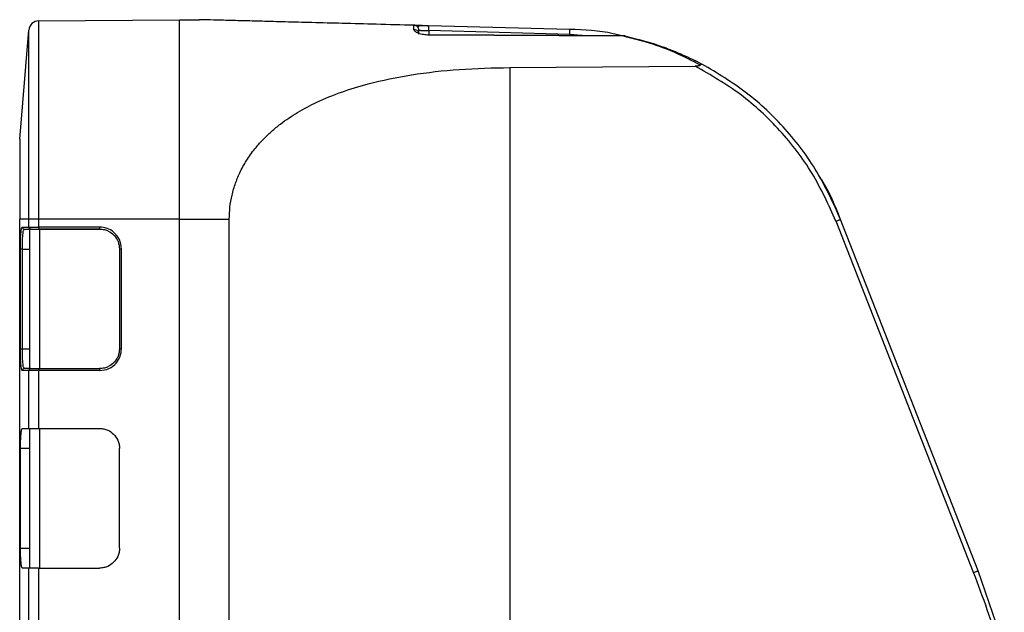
# Model space of a CAD drawing. Header units: millimetres. Extents: x -400 to 1650, y 544 to 1669.
# Tile 19 of 33: x 763 to 862, y 1128 to 1187. Entities that reach past the tile are written whole.
import ezdxf

# ---------------------------------------------------------------- set-up
doc = ezdxf.new("R2010")
doc.units = ezdxf.units.MM

# ---------------------------------------------------------------- blocks, each defined once
blk = doc.blocks.new('Drawing View12')
at = {"color": 7, "linetype": 'Continuous', "lineweight": 25}
for p, q in [((-39.081, 194.375), (-24.982, 194.498)), ((-39.081, 194.375), (-39.081, 174.498)), ((-24.982, 194.498), (-22.982, 194.498)), ((-40.982, 182.498), (-40.069, 193.458)), ((-40.069, 174.498), (-40.069, 193.458)), ((-1.482, 193.524), (-1.482, 193.935)), ((-1.404, 193.933), (-1.47, 193.935)), ((-0.982, 193.048), (-0.982, 193.435)), ((-0.982, 193.435), (-0.946, 193.434)), ((14.111, 193.027), (0.004, 193.397)), ((0.004, 193.397), (0.004, 192.993)), ((0.012, 193.86), (0.01, 193.896)), ((14.118, 193.527), (0.01, 193.896)), ((19.543, 192.835), (-0.003, 192.954)), ((19.546, 192.876), (0, 192.993)), ((15.372, 192.901), (14.111, 193.027)), ((21.558, 192.321), (19.603, 192.811)), ((21.558, 192.321), (19.603, 192.811)), ((8.143, 189.697), (26.706, 189.834)), ((8.143, 189.697), (8.143, 127.306)), ((-40.982, 182.498), (-40.982, 174.498)), ((-40.982, 18.498), (-40.982, 174.498)), ((-40.069, 174.498), (-40.982, 174.498)), ((-40.731, 173.698), (-40.069, 173.698)), ((-40.069, 173.698), (-40.069, 174.498)), ((-39.081, 174.498), (-40.069, 174.498)), ((-40.069, 173.698), (-39.081, 173.698)), ((-39.081, 174.498), (-39.081, 173.698)), ((-24.982, 174.498), (-39.081, 174.498)), ((-32.984, 173.698), (-39.081, 173.698)), ((-24.982, 18.498), (-24.982, 174.498)), ((-24.982, 174.498), (-19.982, 174.498)), ((-19.982, 128.015), (-19.982, 174.498)), ((54.596, 139.05), (40.811, 174.283)), ((55.057, 139.232), (41.271, 174.468)), ((-40.566, 173.422), (-40.531, 173.498)), ((-40.531, 173.498), (-39.982, 173.498)), ((-39.982, 159.484), (-39.982, 173.513)), ((-32.982, 173.498), (-39.079, 173.498)), ((-38.982, 173.498), (-38.982, 159.498)), ((-38.982, 173.498), (-32.982, 173.498)), ((-40.914, 171.498), (-40.901, 172.206)), ((-40.914, 161.498), (-40.914, 171.498)), ((-40.715, 171.498), (-40.914, 171.498)), ((-40.715, 171.498), (-39.982, 171.498)), ((-40.715, 161.498), (-40.715, 171.498)), ((-30.784, 171.498), (-30.982, 171.498)), ((-30.982, 171.498), (-30.982, 161.498)), ((-30.784, 161.498), (-30.784, 171.498)), ((-40.901, 160.674), (-40.914, 161.498)), ((-40.914, 161.498), (-40.715, 161.498)), ((-40.715, 161.498), (-39.982, 161.498)), ((-30.982, 161.498), (-30.784, 161.498)), ((-40.069, 159.298), (-40.731, 159.298)), ((-40.531, 159.498), (-40.566, 159.574)), ((-39.982, 159.498), (-40.531, 159.498)), ((-39.081, 159.298), (-40.069, 159.298)), ((-40.069, 153.498), (-40.069, 159.298)), ((-32.984, 159.298), (-39.081, 159.298)), ((-39.081, 159.298), (-39.081, 153.498)), ((-39.079, 159.498), (-32.982, 159.498)), ((-38.982, 159.498), (-32.982, 159.498)), ((-40.732, 153.498), (-40.069, 153.498)), ((-40.069, 153.498), (-39.081, 153.498)), ((-39.982, 139.498), (-39.982, 153.498)), ((-39.081, 153.498), (-32.982, 153.498)), ((-38.982, 153.498), (-38.982, 139.498)), ((-40.899, 141.498), (-40.899, 151.498)), ((-39.982, 151.498), (-40.899, 151.498)), ((-30.982, 141.498), (-30.982, 151.498)), ((-40.899, 141.498), (-39.982, 141.498)), ((-40.069, 139.498), (-40.732, 139.498)), ((-40.069, 133.698), (-40.069, 139.498)), ((-39.081, 139.498), (-40.069, 139.498)), ((-39.081, 139.498), (-39.081, 133.698)), ((-39.081, 139.498), (-32.982, 139.498)), ((57.675, 131.66), (55.057, 139.232))]:
    blk.add_line(p, q, dxfattribs=at)
for centre, radius, start, end in [((-39.072, 193.375), 1, 90.5, 175.23636), ((19.543, 192.376), 0.5, 77.96597, 89.61694), ((-40.531, 173.698), 0.2, 179.90104, 269.90071), ((-33.35, 173.648), 5.731, 179.50017, 181.49979), ((-27.253, 173.648), 5.731, 179.50017, 181.4998), ((-40.531, 159.299), 0.2, 90.09926, 180.09896), ((-33.35, 159.348), 5.731, 178.50021, 180.49983), ((-27.253, 159.348), 5.731, 178.5002, 180.49983)]:
    blk.add_arc(centre, radius, start, end, dxfattribs=at)
for points in [[(-24.982, 174.498), (-24.982, 175.807), (-24.982, 178.425), (-24.982, 182.201), (-24.982, 185.682), (-24.982, 188.731), (-24.982, 191.237), (-24.982, 193.086), (-24.982, 194.275), (-24.982, 194.424), (-24.982, 194.498)], [(-1.482, 193.524), (-1.417, 193.516), (-1.286, 193.502), (-1.12, 193.392), (-1.005, 193.235), (-0.99, 193.11), (-0.982, 193.048)], [(14.118, 193.527), (14.119, 193.519), (14.121, 193.504), (14.12, 193.389), (14.117, 193.223), (14.114, 193.092), (14.112, 193.027)], [(19.543, 192.835), (19.544, 192.847), (19.545, 192.871), (19.545, 192.874), (19.546, 192.876)], [(40.81, 174.283), (40.072, 175.915), (38.594, 179.18), (35.293, 183.451), (31.364, 187.151), (28.258, 188.94), (26.706, 189.834)], [(40.809, 174.286), (40.87, 174.309), (40.991, 174.357), (41.144, 174.417), (41.25, 174.459), (41.264, 174.465), (41.271, 174.468)], [(54.596, 139.05), (54.657, 139.073), (54.778, 139.121), (54.93, 139.181), (55.037, 139.223), (55.05, 139.229), (55.057, 139.232)], [(57.201, 131.516), (56.804, 132.784), (56.012, 135.322), (55.068, 137.807), (54.596, 139.05)]]:
    blk.add_open_spline(points, degree=3, dxfattribs=at)
for points, knots in [([(-1.482, 193.935), (-2.739, 193.968), (-5.134, 194.031), (-8.541, 194.12), (-11.585, 194.2), (-14.266, 194.27), (-16.585, 194.331), (-18.644, 194.385), (-20.393, 194.431), (-21.762, 194.466), (-22.581, 194.488), (-22.894, 194.496), (-22.972, 194.498), (-22.979, 194.498), (-22.982, 194.498)], [0, 0, 0, 0, 0.169579, 0.323034, 0.460395, 0.581698, 0.687001, 0.776391, 0.864325, 0.929305, 0.972689, 0.987645, 0.994008, 1, 1, 1, 1]), ([(-0.982, 193.435), (-0.985, 193.475), (-0.99, 193.55), (-1.036, 193.674), (-1.126, 193.802), (-1.284, 193.912), (-1.416, 193.928), (-1.482, 193.935)], [0, 0, 0, 0, 0.15401, 0.288778, 0.499767, 0.748365, 1, 1, 1, 1]), ([(-0.003, 192.954), (-0.092, 192.956), (-0.273, 192.961), (-0.635, 193.009), (-1.055, 193.121), (-1.412, 193.316), (-1.458, 193.454), (-1.482, 193.524)], [0, 0, 0, 0, 0.109957, 0.222528, 0.468027, 0.732502, 1, 1, 1, 1]), ([(-0.941, 193.782), (-1.03, 193.828), (-1.212, 193.92), (-1.375, 193.93), (-1.458, 193.935)], [0, 0, 0, 0, 0.486547, 1, 1, 1, 1]), ([(0.024, 193.861), (-0.131, 193.871), (-0.447, 193.892), (-0.89, 193.914), (-1.227, 193.928), (-1.335, 193.931), (-1.379, 193.932)], [0, 0, 0, 0, 0.260555, 0.530889, 0.810741, 1, 1, 1, 1]), ([(0.024, 193.861), (-0.106, 193.865), (-0.365, 193.872), (-0.719, 193.881), (-1.016, 193.889), (-1.134, 193.892), (-1.192, 193.894)], [0, 0, 0, 0, 0.249677, 0.499627, 0.749797, 1, 1, 1, 1]), ([(-0.911, 193.432), (-0.883, 193.431), (-0.827, 193.429), (-0.672, 193.423), (-0.469, 193.415), (-0.225, 193.405), (-0.076, 193.4), (0.004, 193.397)], [0, 0, 0, 0, 0.16762, 0.339714, 0.618707, 0.796702, 1, 1, 1, 1]), ([(0.004, 193.397), (0.006, 193.462), (0.009, 193.594), (0.011, 193.754), (0.012, 193.846), (0.012, 193.859), (0.012, 193.86)], [0, 0, 0, 0, 0.32967, 0.659339, 0.989009, 1, 1, 1, 1]), ([(19.338, 192.878), (19.055, 192.952), (17.355, 193.401), (15.59, 193.47), (14.118, 193.527)], [0, 0, 0, 0, 0.166631, 1, 1, 1, 1]), ([(19.338, 192.878), (19.055, 192.952), (17.355, 193.401), (15.59, 193.47), (14.118, 193.527)], [0, 0, 0, 0, 0.16663, 1, 1, 1, 1]), ([(-0.003, 192.954), (-0.002, 192.968), (-0.001, 192.991), (0, 192.99), (0, 192.989)], [0, 0, 0, 0, 0.6209225, 1, 1, 1, 1]), ([(19.648, 192.865), (19.631, 192.866), (19.598, 192.869), (19.561, 192.846), (19.543, 192.835)], [0, 0, 0, 0, 0.5, 1, 1, 1, 1]), ([(27.224, 189.948), (26.403, 190.368), (24.753, 191.211), (22.208, 192.166), (20.412, 192.617), (19.543, 192.835)], [0, 0, 0, 0, 0.338404, 0.679994, 1, 1, 1, 1]), ([(19.648, 192.865), (20.932, 192.543), (22.222, 192.219), (23.489, 191.766), (23.67, 191.701), (24.338, 191.452), (25.624, 190.931), (26.738, 190.369), (27.383, 190.044)], [0, 0, 0, 0, 0.47237, 0.474509, 0.492369, 0.542883, 0.735441, 1, 1, 1, 1]), ([(26.963, 190.247), (26.91, 190.281), (26.777, 190.366), (26.629, 190.42), (26.541, 190.452)], [0, 0, 0, 0, 0.4028067, 1, 1, 1, 1]), ([(26.963, 190.247), (26.91, 190.281), (26.777, 190.366), (26.629, 190.42), (26.541, 190.452)], [0, 0, 0, 0, 0.4028075, 1, 1, 1, 1]), ([(-19.982, 174.498), (-19.969, 174.9), (-19.942, 175.707), (-19.725, 176.922), (-19.373, 178.129), (-18.856, 179.349), (-18.172, 180.552), (-17.389, 181.616), (-16.571, 182.529), (-15.751, 183.312), (-14.626, 184.235), (-13.129, 185.242), (-11.093, 186.317), (-8.733, 187.277), (-5.579, 188.238), (-1.635, 189.04), (3.132, 189.594), (6.447, 189.662), (8.143, 189.697)], [0, 0, 0, 0, 0.033351, 0.066943, 0.102404, 0.13864, 0.17882, 0.220411, 0.252366, 0.285216, 0.319108, 0.379398, 0.442675, 0.519349, 0.599527, 0.724976, 0.85935, 1, 1, 1, 1]), ([(27.224, 189.948), (27.215, 189.94), (27.196, 189.922), (27.139, 189.892), (26.98, 189.843), (26.822, 189.838), (26.706, 189.834)], [0, 0, 0, 0, 0.083608, 0.175096, 0.391832, 1, 1, 1, 1]), ([(27.224, 189.948), (27.252, 189.977), (27.298, 190.023), (27.351, 190.05), (27.372, 190.046), (27.383, 190.044)], [0, 0, 0, 0, 0.417994, 0.688678, 1, 1, 1, 1]), ([(41.271, 174.468), (40.539, 176.09), (39.076, 179.333), (35.827, 183.594), (31.965, 187.307), (28.91, 189.132), (27.383, 190.044)], [0, 0, 0, 0, 0.25, 0.5, 0.75, 1, 1, 1, 1]), ([(41.271, 174.468), (40.723, 175.836), (40.109, 177.366), (39.183, 178.718), (39.084, 178.863)], [0, 0, 0, 0, 0.893419, 1, 1, 1, 1]), ([(41.271, 174.468), (40.723, 175.836), (40.109, 177.366), (39.183, 178.718), (39.084, 178.863)], [0, 0, 0, 0, 0.893423, 1, 1, 1, 1]), ([(-40.901, 172.206), (-40.9, 172.281), (-40.894, 172.674), (-40.854, 173.181), (-40.795, 173.623), (-40.752, 173.673), (-40.731, 173.698)], [0, 0, 0, 0, 0.084302, 0.438696, 0.718329, 1, 1, 1, 1]), ([(-39.872, 173.498), (-39.898, 173.502), (-39.95, 173.509), (-40.006, 173.549), (-40.04, 173.592), (-40.063, 173.639), (-40.067, 173.676), (-40.069, 173.698)], [0, 0, 0, 0, 0.250687, 0.498649, 0.646221, 0.779116, 1, 1, 1, 1]), ([(-30.784, 171.498), (-30.826, 171.823), (-30.91, 172.468), (-31.497, 173.188), (-32.219, 173.621), (-32.727, 173.672), (-32.984, 173.698)], [0, 0, 0, 0, 0.281253, 0.558809, 0.777143, 1, 1, 1, 1]), ([(-40.715, 171.498), (-40.712, 171.754), (-40.708, 172.142), (-40.685, 172.609), (-40.655, 173.016), (-40.614, 173.35), (-40.578, 173.404), (-40.566, 173.422)], [0, 0, 0, 0, 0.27752, 0.422899, 0.57231, 0.857475, 1, 1, 1, 1]), ([(-39.982, 173.513), (-39.978, 173.513), (-39.968, 173.512), (-39.905, 173.503), (-39.872, 173.498)], [0, 0, 0, 0, 0.4967442, 1, 1, 1, 1]), ([(-39.872, 173.498), (-39.848, 173.498), (-39.802, 173.498), (-39.622, 173.498), (-39.432, 173.498), (-39.297, 173.498), (-39.199, 173.498), (-39.131, 173.498), (-39.079, 173.498)], [0, 0, 0, 0, 0.261962, 0.504286, 0.742876, 0.824205, 0.867145, 1, 1, 1, 1]), ([(-32.982, 173.498), (-32.82, 173.487), (-32.516, 173.466), (-32.022, 173.28), (-31.609, 172.987), (-31.302, 172.606), (-31.051, 172.142), (-31.009, 171.753), (-30.982, 171.498)], [0, 0, 0, 0, 0.155142, 0.290381, 0.50031, 0.630633, 0.757541, 1, 1, 1, 1]), ([(-40.566, 159.574), (-40.578, 159.593), (-40.614, 159.647), (-40.655, 159.982), (-40.685, 160.389), (-40.708, 160.855), (-40.712, 161.243), (-40.715, 161.498)], [0, 0, 0, 0, 0.14278, 0.428154, 0.577408, 0.722657, 1, 1, 1, 1]), ([(-32.984, 159.298), (-32.659, 159.341), (-32.014, 159.424), (-31.294, 160.012), (-30.861, 160.734), (-30.81, 161.242), (-30.784, 161.498)], [0, 0, 0, 0, 0.281253, 0.55881, 0.777142, 1, 1, 1, 1]), ([(-30.982, 161.498), (-31.009, 161.244), (-31.051, 160.855), (-31.302, 160.391), (-31.609, 160.01), (-32.022, 159.717), (-32.516, 159.531), (-32.82, 159.51), (-32.982, 159.498)], [0, 0, 0, 0, 0.24248, 0.369367, 0.499649, 0.70963, 0.844871, 1, 1, 1, 1]), ([(-40.731, 159.298), (-40.755, 159.33), (-40.791, 159.377), (-40.834, 159.663), (-40.862, 159.953), (-40.886, 160.289), (-40.896, 160.55), (-40.901, 160.674)], [0, 0, 0, 0, 0.333845, 0.49621, 0.670875, 0.843262, 1, 1, 1, 1]), ([(-39.873, 159.498), (-39.899, 159.495), (-39.95, 159.488), (-40.006, 159.448), (-40.039, 159.406), (-40.063, 159.359), (-40.066, 159.322), (-40.069, 159.298)], [0, 0, 0, 0, 0.2502609, 0.4986802, 0.6412339, 0.7724597, 1, 1, 1, 1]), ([(-39.873, 159.498), (-39.905, 159.494), (-39.969, 159.484), (-39.978, 159.484), (-39.982, 159.484)], [0, 0, 0, 0, 0.5092759, 1, 1, 1, 1]), ([(-39.873, 159.498), (-39.852, 159.498), (-39.811, 159.498), (-39.619, 159.498), (-39.371, 159.498), (-39.176, 159.498), (-39.079, 159.498)], [0, 0, 0, 0, 0.25044, 0.503712, 0.754302, 1, 1, 1, 1]), ([(-40.899, 151.498), (-40.896, 151.762), (-40.892, 152.29), (-40.852, 152.943), (-40.798, 153.418), (-40.754, 153.472), (-40.732, 153.498)], [0, 0, 0, 0, 0.249788, 0.499764, 0.749789, 1, 1, 1, 1]), ([(-32.982, 153.498), (-32.834, 153.491), (-32.549, 153.477), (-32.044, 153.314), (-31.544, 152.937), (-31.167, 152.436), (-31.003, 151.932), (-30.989, 151.646), (-30.982, 151.498)], [0, 0, 0, 0, 0.140978, 0.271855, 0.5, 0.728143, 0.858916, 1, 1, 1, 1]), ([(-40.732, 139.498), (-40.754, 139.525), (-40.798, 139.579), (-40.852, 140.054), (-40.892, 140.707), (-40.896, 141.235), (-40.899, 141.498)], [0, 0, 0, 0, 0.25014, 0.500225, 0.750141, 1, 1, 1, 1]), ([(-30.982, 141.498), (-30.989, 141.351), (-31.003, 141.065), (-31.167, 140.561), (-31.544, 140.06), (-32.044, 139.683), (-32.549, 139.52), (-32.834, 139.506), (-32.982, 139.498)], [0, 0, 0, 0, 0.1409764, 0.2718518, 0.4999953, 0.7281407, 0.8589148, 1, 1, 1, 1])]:
    blk.add_open_spline(points, degree=3, knots=knots, dxfattribs=at)

msp = doc.modelspace()

# ---------------------------------------------------------------- block references
at = {"color": 7, "linetype": 'Continuous', "lineweight": 25}
msp.add_blockref('Drawing View12', (804.109, 992.459), dxfattribs=at)

doc.saveas('drawing.dxf')
